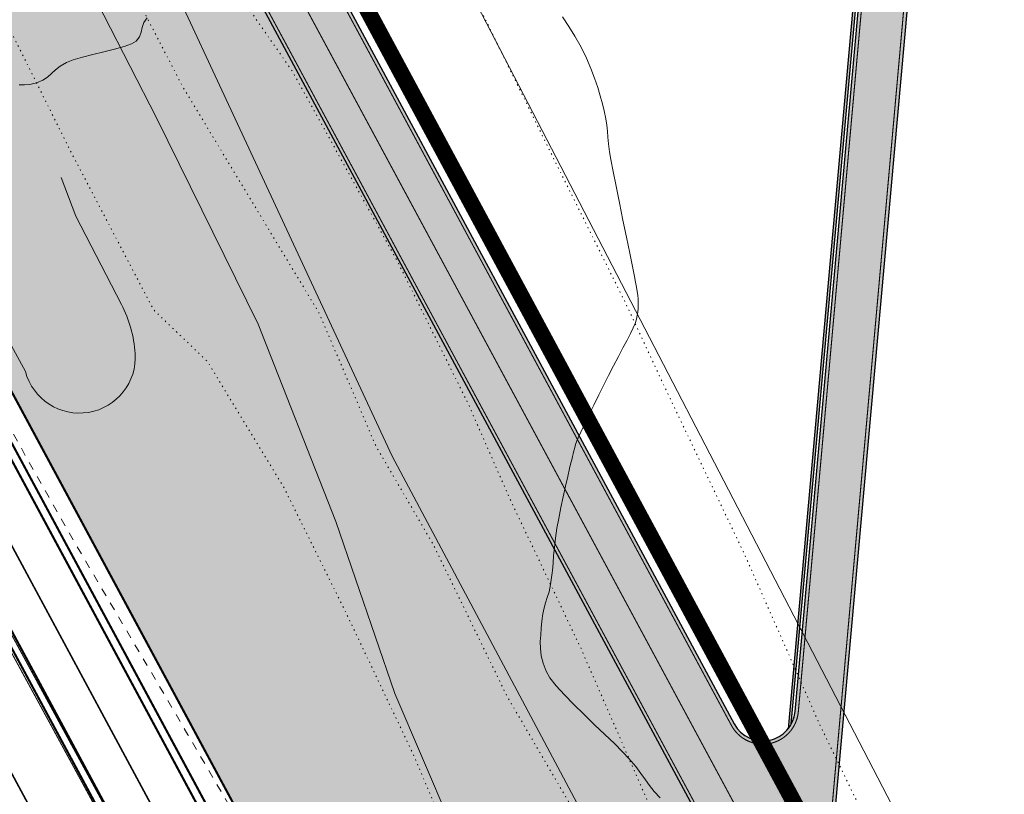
# Model space of a CAD drawing. Extents: x -516234 to 73329, y -4499813 to 47259.
# Tile 13 of 256: x 29620 to 29711, y 36671 to 36743. Entities that reach past the tile are written whole.
import ezdxf

# ---------------------------------------------------------------- set-up
doc = ezdxf.new("R2010")
doc.units = 0
doc.header["$LTSCALE"] = 0.5
doc.header["$MEASUREMENT"] = 0
for name, pattern in [('ACAD_ISO03W100', [30, 12, -18]), ('DASHED', [0.75, 0.5, -0.25]), ('Д_ТРОТ_ТРУБА', [3, 1.5, -1.5]), ('РА_КОНТУРЫ', [1.5, 0, -1.5])]:
    doc.linetypes.add(name, pattern=pattern)
for name, color, linetype in [('(007) Здания', 7, 'Continuous'), ('(013) Газ', 30, 'ИК_Газопровод -------г--------'), ('(019) Связь', 3, 'ИК_КАБ_СВЯЗИ'), ('(025) Дорога', 7, 'Continuous'), ('(031) Горизонтали', 42, 'Continuous'), ('(035) Откосы', 7, 'Continuous'), ('(037) Контуры', 7, 'Continuous'), ('1 PARK', 7, 'Continuous'), ('7_газон', 7, 'Continuous'), ('STOYANKA', 7, 'Continuous'), ("YO'LLLLLLLLLLLLLLLLLLLLL", 7, 'Continuous'), ('орто', 7, 'Continuous')]:
    doc.layers.add(name, color=color, linetype=linetype)
doc.layers.add('.', color=7, linetype='Continuous', lineweight=15)
doc.styles.get("Standard").update_dxf_attribs({"font": 'times.ttf'})
doc.linetypes.add('ИК_Газопровод -------г--------', pattern='A,9,-0.6,["Г",Standard,S=1.199999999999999,R=0,X=0,Y=-0.6],-1.199999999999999', length=10.8)
doc.linetypes.add('ИК_КАБ_СВЯЗИ', pattern='A,4,["o",Standard,S=0.5,R=0,X=0,Y=-0.125],4,-2', length=10)

# ---------------------------------------------------------------- blocks, each defined once
blk = doc.blocks.new('9633')
at = {"layer": '(031) Горизонтали', "color": 42, "linetype": 'Continuous', "lineweight": 0}
for points in [[(28653.53773394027, 36736.90966557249), (28654.01289299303, 36736.88829140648), (28654.52778443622, 36736.93428038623), (28655.13255847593, 36737.0809511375), (28655.70880773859, 36737.32034349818), (28656.14966329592, 36737.61120774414), (28656.52258302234, 36737.93692815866), (28656.89502479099, 36738.2808890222), (28657.33444647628, 36738.62647461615), (28657.90830595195, 36738.95706922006), (28658.53701133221, 36739.19874232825), (28659.37501693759, 36739.44613883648), (28660.34317670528, 36739.69733573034), (28661.36234457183, 36739.9504099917), (28662.35337447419, 36740.20343860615), (28663.23712034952, 36740.45449855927), (28663.93443613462, 36740.70166683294), (28664.36617576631, 36740.94302041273), (28664.68249991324, 36741.34268901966), (28664.83184958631, 36741.77173795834), (28664.92312439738, 36742.216697), (28665.06522395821, 36742.66409591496), (28665.36704788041, 36743.10046447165)], [(28703.83249072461, 36743.19867907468), (28704.43560625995, 36742.28057001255), (28704.97254704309, 36741.40914148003), (28705.55060724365, 36740.37444238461), (28706.0422272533, 36739.37589963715), (28706.45675198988, 36738.41970808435), (28706.80352637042, 36737.5120625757), (28707.0918953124, 36736.65915795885), (28707.33120373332, 36735.86718908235), (28707.53079655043, 36735.14235079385), (28707.70001868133, 36734.49083794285), (28707.86233669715, 36733.7585269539), (28707.95079574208, 36733.15242756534), (28707.99626035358, 36732.60764941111), (28708.02959506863, 36732.05930212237), (28708.08166442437, 36731.442495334), (28708.18333295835, 36730.69233867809), (28708.31310901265, 36729.97148436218), (28708.52415235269, 36728.88066170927), (28708.79519708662, 36727.51825008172), (28709.1049773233, 36725.98262884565), (28709.43222717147, 36724.37217736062), (28709.75568073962, 36722.78527499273), (28710.0540721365, 36721.32030110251), (28710.30613547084, 36720.07563505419), (28710.49060485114, 36719.14965621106), (28710.5862143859, 36718.64074393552), (28710.671397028, 36718.16555053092), (28710.7464918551, 36717.77657001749), (28710.80536510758, 36717.42318672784), (28710.84188302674, 36717.05478499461), (28710.84991185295, 36716.62074914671), (28710.83759310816, 36716.19627023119), (28710.81088189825, 36715.85533430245), (28710.76036484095, 36715.54551820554), (28710.67662855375, 36715.21439878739), (28710.55025965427, 36714.80955289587), (28710.39146392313, 36714.41447133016), (28710.14148828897, 36713.89563114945), (28709.81675794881, 36713.26867446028), (28709.43369809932, 36712.54924336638), (28709.00873393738, 36711.75297997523), (28708.55829065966, 36710.8955263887), (28708.09879346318, 36709.99252471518), (28707.67115549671, 36709.13230511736), (28707.20814921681, 36708.19747389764), (28706.73594469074, 36707.24029799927), (28706.28071198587, 36706.31304436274), (28705.8686211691, 36705.46797993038), (28705.52584230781, 36704.75737164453), (28705.27854546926, 36704.23348644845), (28705.15290072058, 36703.94859128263), (28705.04192867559, 36703.61606763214), (28704.9738723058, 36703.34226850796), (28704.89725847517, 36703.02902896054), (28704.81774163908, 36702.73431238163), (28704.75619924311, 36702.49990873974), (28704.68399263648, 36702.20339294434), (28704.61586725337, 36701.91910190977), (28704.48724337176, 36701.37925103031), (28704.31377884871, 36700.63894586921), (28704.11113154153, 36699.75329199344), (28703.8949593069, 36698.77739496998), (28703.68092000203, 36697.76636036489), (28703.48467148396, 36696.77529374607), (28703.32187160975, 36695.85930067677), (28703.18475528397, 36694.92836289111), (28703.08673497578, 36694.08955175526), (28703.01486791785, 36693.32499824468), (28702.95621134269, 36692.61683333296), (28702.89782248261, 36691.94718799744), (28702.82675857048, 36691.29819321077), (28702.73007683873, 36690.65197994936), (28702.58631780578, 36689.9796640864), (28702.42922456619, 36689.43768952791), (28702.27175576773, 36688.96078987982), (28702.12687005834, 36688.48369874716), (28702.00752608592, 36687.941149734), (28701.92668249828, 36687.26787644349), (28701.87004252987, 36686.62519926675), (28701.81325364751, 36685.99351703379), (28701.77873678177, 36685.36206282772), (28701.7889128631, 36684.72006972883), (28701.86620282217, 36684.05677081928), (28702.03302758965, 36683.36139917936), (28702.31180809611, 36682.62318789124), (28702.67636829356, 36682.01442964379), (28703.25884952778, 36681.27763768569), (28704.01114000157, 36680.44427400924), (28704.88512791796, 36679.54580061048), (28705.83270147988, 36678.61367948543), (28706.8057488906, 36677.67937262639), (28707.75615835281, 36676.77434202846), (28708.63581806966, 36675.93004968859), (28709.39661624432, 36675.17795759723), (28709.99044107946, 36674.54952775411), (28710.61037574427, 36673.81254450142), (28711.09668675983, 36673.16933290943), (28711.50756708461, 36672.58816570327), (28711.9012096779, 36672.03731560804), (28712.33580749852, 36671.48505534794), (28712.8695535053, 36670.89965764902)]]:
    blk.add_lwpolyline(points, dxfattribs=at)

msp = doc.modelspace()

# ---------------------------------------------------------------- hatches: boundary and pattern name
at = {"layer": '1 PARK', "lineweight": 0, "true_color": 0x00c200, "transparency": 33554508}
h = msp.add_hatch(color=92, dxfattribs=at)
h.dxf.hatch_style = 1
edge = h.paths.add_edge_path()
edge.add_line((29724.64239257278, 36512.79432187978), (29471.60044474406, 36982.55049501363))
edge.add_line((29471.60044474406, 36982.55049501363), (29506.29401808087, 36972.14843313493))
edge.add_arc((29494.80619221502, 36933.83355538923), 39.99999999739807, 28.309861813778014, 73.30986225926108, ccw=False)
edge.add_line((29530.02202180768, 36952.80314541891), (29731.94540582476, 36577.94530873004))
edge.add_arc((29696.72957622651, 36558.97571869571), 40.00000000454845, -16.690138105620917, 28.309861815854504, ccw=False)
edge.add_line((29735.04445390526, 36547.48789258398), (29724.64239257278, 36512.79432187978))
at = {"layer": '7_газон', "lineweight": 0, "true_color": 0x5c5c5c, "transparency": 33554687}
h = msp.add_hatch(color=251, dxfattribs=at)
h.dxf.hatch_style = 1
edge = h.paths.add_edge_path(flags=16)
edge.add_line((29676.9670253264, 36922.96084250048), (29652.77291892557, 36909.92828613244))
edge.add_arc((29654.19563818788, 36907.28709892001), 2.999999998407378, 118.3098620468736, 208.3098621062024)
edge.add_line((29651.55445097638, 36905.86437965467), (29669.68837844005, 36872.19990448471))
edge.add_arc((29672.32956565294, 36873.62262374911), 2.999999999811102, 208.30986207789, 298.2780487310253)
edge.add_line((29673.75081818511, 36870.98064698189), (29697.06899177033, 36883.5246684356))
edge.add_arc((29695.17398839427, 36887.04730412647), 4.000000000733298, 298.2780487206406, 388.3063323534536)
edge.add_line((29698.69568820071, 36888.94404619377), (29681.03101944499, 36921.74221183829))
edge.add_arc((29678.3897445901, 36920.31965528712), 3.00000000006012, 28.30633236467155, 118.3098620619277)
edge = h.paths.add_edge_path(flags=16)
edge.add_arc((29582.9855072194, 36967.89968877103), 30.00000001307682, 100.3549001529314, 118.3098620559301)
edge.add_line((29568.75831457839, 36994.31156091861), (29528.13142186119, 36972.42721186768))
edge.add_arc((29529.55414112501, 36969.78602465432), 2.999999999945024, 118.3098620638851, 225.976051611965)
edge.add_arc((29494.80619221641, 36933.83355539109), 46.99999999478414, 28.309861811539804, 45.97605160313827, ccw=False)
edge.add_line((29536.18479198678, 36956.12282367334), (29686.13726511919, 36677.7456560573))
edge.add_arc((29688.77845233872, 36679.16837530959), 2.999999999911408, 208.3098618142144, 354.8617095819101)
edge.add_line((29691.76639664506, 36678.8996955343), (29699.50725581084, 36764.98453772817))
edge.add_arc((29669.62781274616, 36767.67133548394), 30.00000000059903, 354.8617095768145, 388.3098620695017)
edge.add_line((29696.03968487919, 36781.89852812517), (29580.77358266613, 36995.88266607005))
edge.add_arc((29578.13239545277, 36994.45994680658), 2.999999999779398, 28.30986205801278, 100.3549001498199)
edge = h.paths.add_edge_path()
edge.add_line((29429.45156085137, 37065.40154354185), (29443.21523881, 37039.99022628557))
edge.add_line((29443.21523881, 37039.99022628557), (29467.007078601, 36995.82219918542))
edge.add_arc((29480.21301466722, 37002.93579550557), 14.99999999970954, 208.3098620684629, 253.3098622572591)
edge.add_line((29475.90507996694, 36988.56771635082), (29508.30438760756, 36978.85353674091))
edge.add_arc((29494.80619219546, 36933.83355536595), 47.00000002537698, 63.28493720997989, 73.30986224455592, ccw=False)
edge.add_arc((29520.43076144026, 36984.74898970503), 10.00000000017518, 243.284937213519, 298.3098620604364)
edge.add_line((29525.17315898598, 36975.94503232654), (29566.62423568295, 36998.27334173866))
edge.add_arc((29582.98550721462, 36967.89968878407), 34.49999999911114, 90.70226828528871, 118.3098620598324, ccw=False)
edge.add_line((29582.56265496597, 37002.39709732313), (29601.16238589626, 37002.62508366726))
edge.add_arc((29600.79468828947, 37032.62283022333), 29.99999999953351, 270.7022682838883, 298.3364137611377)
edge.add_line((29615.03411904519, 37006.21755401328), (29627.39519750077, 37012.88344606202))
edge.add_arc((29631.42970288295, 37005.4019511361), 8.500000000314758, 28.306332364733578, 118.3364137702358, ccw=False)
edge.add_line((29638.91331497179, 37009.43252803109), (29702.65760048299, 36891.0778810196))
edge.add_arc((29695.17398839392, 36887.04730412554), 8.499999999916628, -61.72195127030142, 28.306332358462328, ccw=False)
edge.add_line((29699.20087056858, 36879.56170328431), (29664.33022544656, 36860.80302483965))
edge.add_arc((29666.69897966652, 36856.39973022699), 5.000000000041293, 118.2780487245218, 208.3098620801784)
edge.add_line((29662.29700097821, 36854.02853145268), (29700.001465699, 36784.03260702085))
edge.add_arc((29669.62781274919, 36767.67133548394), 34.49999999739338, -5.138290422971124, 28.30986207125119, ccw=False)
edge.add_line((29703.98917227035, 36764.58151806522), (29695.14768138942, 36666.25672866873))
edge.add_arc((29710.0874029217, 36664.91332979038), 15.00000000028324, 174.8617095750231, 208.3098618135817)
edge.add_line((29696.8814668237, 36657.7997335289), (29738.10817600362, 36581.26498698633))
edge.add_arc((29696.72957622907, 36558.97571869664), 47.00000000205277, -16.690138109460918, 28.3098618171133, ccw=False)
edge.add_line((29741.74955749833, 36545.47752301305), (29732.03538262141, 36513.07823193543))
edge.add_arc((29746.40346174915, 36508.77029714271), 14.99999999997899, 163.309861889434, 208.3098620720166)
edge.add_line((29733.19752568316, 36501.65670082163), (29762.25672105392, 36447.71016536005))
edge.add_line((29762.25672105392, 36447.71016536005), (29788.31828072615, 36389.8396773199))
edge.add_line((29788.31828072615, 36389.8396773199), (29723.7285416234, 36509.74639209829))
edge.add_line((29723.7285416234, 36509.74639209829), (29735.04445390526, 36547.48789258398))
edge.add_arc((29696.7295762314, 36558.97571869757), 39.9999999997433, 343.3098618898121, 388.3098618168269)
edge.add_line((29731.94540582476, 36577.94530873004), (29530.02202180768, 36952.80314541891))
edge.add_arc((29494.80619221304, 36933.83355538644), 40.00000000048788, 28.30986181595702, 73.30986225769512)
edge.add_line((29506.29401808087, 36972.14843313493), (29468.5366372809, 36983.46910649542))
edge.add_line((29468.5366372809, 36983.46910649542), (29424.2348273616, 37065.40154354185))
edge = h.paths.add_edge_path(flags=16)
edge.add_line((29653.96902770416, 36965.66145273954), (29629.77229082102, 36952.62747941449))
edge.add_arc((29631.19501008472, 36949.98629220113), 2.999999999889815, 118.3098620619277, 208.3098620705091)
edge.add_line((29628.55382287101, 36948.56357293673), (29646.57493355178, 36915.10853490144))
edge.add_arc((29649.2161207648, 36916.53125416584), 2.999999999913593, 208.3098620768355, 298.3098620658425)
edge.add_line((29650.63884002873, 36913.89006695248), (29674.83351591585, 36926.92293008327))
edge.add_arc((29673.4107966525, 36929.56411729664), 2.999999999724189, 298.3098620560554, 388.3063323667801)
edge.add_line((29676.05207150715, 36930.98667384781), (29658.03302182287, 36964.44282207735))
edge.add_arc((29655.3917469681, 36963.02026552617), 2.999999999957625, 28.30633236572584, 118.3098620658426)
edge = h.paths.add_edge_path(flags=16)
edge.add_line((29653.05407388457, 36973.68728408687), (29634.95140268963, 37007.29869320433))
edge.add_arc((29631.42970288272, 37005.4019511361), 4.00000000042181, 28.30633236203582, 118.3364137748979)
edge.add_line((29629.53111211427, 37008.92265463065), (29617.1700336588, 37002.25676258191))
edge.add_arc((29600.79468827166, 37032.6228302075), 34.49999999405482, 278.95978604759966, 298.33641380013, ccw=False)
edge.add_arc((29606.63498333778, 36995.58040921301), 3.000000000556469, 98.95978601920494, 208.3098621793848)
edge.add_line((29603.99379612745, 36994.15768994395), (29623.57430544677, 36957.80772818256))
edge.add_arc((29626.21549265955, 36959.23044744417), 2.9999999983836, 208.3098620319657, 298.3098620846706)
edge.add_line((29627.6382119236, 36956.58926023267), (29651.83551829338, 36969.62354032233))
edge.add_arc((29650.41279902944, 36972.26472753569), 3.000000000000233, 298.3098620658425, 388.306332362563)
at = {"layer": "YO'LLLLLLLLLLLLLLLLLLLLL", "true_color": 0x00bfff}
h = msp.add_hatch(color=140, dxfattribs=at)
h.dxf.hatch_style = 1
edge = h.paths.add_edge_path(flags=16)
edge.add_line((29604.43399398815, 36994.39480983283), (29670.12857632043, 36872.43702437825))
edge.add_arc((29672.32956566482, 36873.62262376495), 2.499999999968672, 208.309862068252, 298.278048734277)
edge.add_line((29673.51394277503, 36871.42097645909), (29696.83211634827, 36883.96499789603))
edge.add_arc((29695.17398839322, 36887.04730412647), 3.500000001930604, 298.2780487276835, 388.3063323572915)
edge.add_line((29698.25547572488, 36888.70695343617), (29634.51119021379, 37007.06160044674))
edge.add_arc((29631.42970288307, 37005.4019511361), 3.500000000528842, 28.30633237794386, 118.3364137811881)
edge.add_line((29629.76843596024, 37008.48256669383), (29617.40735750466, 37001.8166746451))
edge.add_arc((29600.79468829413, 37032.6228302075), 34.99999998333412, 278.9597860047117, 298.3364137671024, ccw=False)
edge.add_arc((29606.63498333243, 36995.58040921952), 2.500000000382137, 98.95978600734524, 208.3098620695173)
edge = h.paths.add_edge_path()
edge.add_arc((29600.79468828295, 37032.62283023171), 34.75000000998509, 278.9597860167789, 298.3364137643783)
edge.add_line((29617.28869558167, 37002.0367186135), (29629.64977403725, 37008.70261066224))
edge.add_arc((29631.42970288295, 37005.40195113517), 3.750000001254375, 28.306332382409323, 118.33641377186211, ccw=False)
edge.add_line((29634.73129645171, 37007.18014682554), (29698.4755819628, 36888.82549981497))
edge.add_arc((29695.17398839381, 36887.04730412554), 3.750000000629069, -61.72195127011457, 28.306332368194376, ccw=False)
edge.add_line((29696.9505540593, 36883.74483316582), (29673.63238048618, 36871.20081172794))
edge.add_arc((29672.32956566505, 36873.62262376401), 2.74999999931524, 208.3098620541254, 298.2780487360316, ccw=False)
edge.add_line((29669.90847738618, 36872.3184644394), (29604.2138950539, 36994.27624989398))
edge.add_arc((29606.63498333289, 36995.58040921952), 2.750000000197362, 98.9597860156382, 208.3098620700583, ccw=False)
edge = h.paths.add_edge_path()
edge.add_line((29596.94986710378, 36997.82309186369), (29587.75359240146, 36997.71036845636))
edge.add_arc((29588.9861658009, 36994.97527021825), 2.999999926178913, 114.2587324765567, 124.2595781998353)
edge.add_line((29587.29733653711, 36997.45475711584), (29597.41225126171, 36997.57874075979))
edge.add_arc((29595.78470484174, 36995.0586031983), 3.000000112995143, 57.144958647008, 67.14580375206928)
edge = h.paths.add_edge_path()
edge.add_line((29526.90857057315, 36971.2005763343), (29568.99543445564, 36993.87136305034))
edge.add_arc((29582.98550722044, 36967.89968876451), 29.50000001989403, 100.35490015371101, 118.30986205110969, ccw=False)
edge.add_arc((29578.13239545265, 36994.45994680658), 2.499999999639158, 28.309862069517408, 100.35490015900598, ccw=False)
edge.add_line((29580.33338479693, 36995.64554619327), (29695.59948701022, 36781.66140824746))
edge.add_arc((29669.62781274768, 36767.67133548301), 29.49999999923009, -5.1382904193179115, 28.30986207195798, ccw=False)
edge.add_line((29699.0092650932, 36765.02931769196), (29691.11988759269, 36677.29282713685))
edge.add_arc((29688.77845223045, 36679.16837538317), 3.00000012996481, 321.3044000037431, 331.3052450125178)
edge.add_line((29691.41002270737, 36677.72794572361), (29699.25826045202, 36765.00692771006))
edge.add_arc((29669.62781274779, 36767.67133548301), 29.74999999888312, 354.8617095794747, 388.3098620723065)
edge.add_line((29695.81958594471, 36781.77996818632), (29580.55348373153, 36995.7641061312))
edge.add_arc((29578.13239545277, 36994.45994680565), 2.749999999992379, 28.30986207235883, 100.3549001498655)
edge.add_arc((29582.9855072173, 36967.89968877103), 29.7500000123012, 100.3549001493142, 118.309862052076)
edge.add_line((29568.87687451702, 36994.09146198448), (29527.19442439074, 36971.63851944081))
edge.add_arc((29529.55414118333, 36969.78602461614), 3.000000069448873, 141.8663265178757, 151.8671717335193)

# ---------------------------------------------------------------- linework, layer by layer
at = {"layer": '(007) Здания', "lineweight": 0, "const_width": 0.1, "flags": 128}
for points in [[(29741.762374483, 36456.45038000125), (29660.03388359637, 36609.31717065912), (29613.08442288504, 36695.5971807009), (29603.16112804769, 36714.06290720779), (29533.97596266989, 36842.54329865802), (29525.37917372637, 36858.40205139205), (29452.48639719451, 36993.25592996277), (29443.52974115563, 37009.95535235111), (29421.65990976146, 37050.31945174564)], [(29742.4673227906, 36456.82859852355), (29660.73799336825, 36609.69695759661), (29613.78812404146, 36695.97771856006), (29603.8658199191, 36714.44160149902), (29534.67980375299, 36842.92357351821), (29526.08271309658, 36858.78288283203), (29453.19078234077, 36993.63519669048), (29444.23393877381, 37010.33496871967), (29422.36329994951, 37050.7005583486)]]:
    msp.add_lwpolyline(points, dxfattribs=at)
at = {"layer": '(013) Газ', "lineweight": 0, "flags": 128}
msp.add_lwpolyline([(29525.4045298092, 37048.0812454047), (29531.16032980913, 37039.10674540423), (29539.03442980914, 37023.9947454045), (29540.16602980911, 37021.19084540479), (29539.27042980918, 37018.60784540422), (29533.5626298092, 37011.72844540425), (29529.25442980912, 37006.75534540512), (29524.91812980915, 37001.27644540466), (29517.62702980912, 36991.22024540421), (29508.46972980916, 36979.31684540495), (29503.95652980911, 36971.83674540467), (29513.30102980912, 36954.80344540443), (29520.01352980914, 36941.40164540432), (29527.99152980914, 36927.06934540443), (29538.26772980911, 36908.13784540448), (29552.22252980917, 36883.58144540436), (29562.9265298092, 36863.59834540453), (29568.87632980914, 36853.651245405), (29578.9045298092, 36835.70134540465), (29587.68822980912, 36819.03094540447), (29597.08572980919, 36801.50184540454), (29611.7932298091, 36773.69974540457), (29622.8681298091, 36752.86994540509), (29632.62652980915, 36733.82944540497), (29642.05702980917, 36714.74094540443), (29649.24532980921, 36696.49514540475), (29654.71632980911, 36680.57834540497), (29662.39652980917, 36662.6074454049), (29676.15432980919, 36642.03754540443), (29689.2174298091, 36620.2101454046), (29698.95182980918, 36600.03514540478), (29708.9171298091, 36582.19414540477), (29725.84472980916, 36551.17434540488), (29738.19912980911, 36530.15064540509), (29750.36268157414, 36512.07232270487), (29762.3080298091, 36492.93034540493), (29777.20752980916, 36461.74964540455), (29800.4448298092, 36421.63744540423), (29814.55452980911, 36397.86484540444)], dxfattribs=at)
at = {"layer": '(019) Связь', "lineweight": 0, "flags": 128}
for points in [[(29845.77499956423, 36411.94192992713), (29832.6952298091, 36428.04424540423), (29805.59946008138, 36468.11178495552), (29530.62606186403, 36998.11573333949), (29534.25613077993, 37019.90358326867), (29517.60932965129, 37060.71951957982)], [(29514.83162980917, 37049.761445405), (29518.67122980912, 37045.21124540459), (29525.95242980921, 37035.17724540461), (29528.7734298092, 37021.40064540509), (29526.18852980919, 37015.33294540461), (29523.52162980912, 37012.33214540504), (29518.67252980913, 37007.59394540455), (29510.11892980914, 36999.15214540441), (29506.1915298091, 36984.80864540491), (29526.83482980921, 36945.59014540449), (29546.80742980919, 36909.66124540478), (29570.94542980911, 36864.29314540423), (29590.41202980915, 36836.47614540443), (29619.17332980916, 36778.32504540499), (29654.46622980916, 36702.51484540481), (29679.35692980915, 36655.78224540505), (29696.19172980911, 36624.08374540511), (29725.3618298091, 36569.60814540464), (29744.3187298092, 36532.2698454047), (29766.0236298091, 36495.88124540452)]]:
    msp.add_lwpolyline(points, dxfattribs=at)
at = {"layer": '(025) Дорога', "linetype": 'Д_ТРОТ_ТРУБА', "lineweight": 0, "flags": 128}
msp.add_lwpolyline([(29728.03525923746, 36510.13536327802), (29718.50083250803, 36526.32198035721), (29708.37262157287, 36544.30489306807), (29698.1594378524, 36562.97353809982), (29687.22552277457, 36583.03763372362), (29677.64409831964, 36601.09752114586), (29664.70693192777, 36624.80618082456), (29644.70940672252, 36661.06989249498), (29635.55283733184, 36676.73771477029), (29625.08975872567, 36694.49071412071), (29617.27268392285, 36708.28227827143), (29607.37438262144, 36726.36615364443), (29597.89492260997, 36743.94223028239), (29588.13156769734, 36762.1520577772), (29577.71545828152, 36781.3694874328), (29569.15765237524, 36797.4371591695), (29559.50225918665, 36815.20815842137), (29550.67555563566, 36831.54772201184), (29540.71227271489, 36850.44028201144), (29531.53170177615, 36867.38160831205), (29522.69500232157, 36883.69718115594), (29513.33249779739, 36901.15430510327), (29503.85104073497, 36918.47648056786), (29484.88712259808, 36953.63563107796), (29476.15238263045, 36970.04716743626), (29467.84048299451, 36985.88093233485, -0.1753525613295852), (29464.80247612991, 37008.04327865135, 0.01467843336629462), (29465.55209300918, 37018.91181871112, -0.04925175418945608), (29465.92666090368, 37023.16813633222, -0.04925175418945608)], format="xyb", dxfattribs=at)
at = {"layer": '(035) Откосы', "lineweight": 0, "flags": 128}
msp.add_lwpolyline([(29623.79497356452, 36728.30653870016), (29625.15347524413, 36724.73594033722), (29629.38989579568, 36716.5781523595, -0.1031302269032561), (29630.66243920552, 36712.04092956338, -0.9087908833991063), (29620.49441191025, 36710.36449522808), (29610.57311908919, 36728.50334900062), (29600.52988338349, 36745.51464068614), (29590.96744463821, 36764.38121423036), (29581.50898152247, 36781.36452181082), (29571.55269984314, 36799.7932624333), (29563.10084959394, 36816.22279420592), (29552.7367214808, 36835.26029435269), (29544.5717701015, 36850.45530917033)], format="xyb", dxfattribs=at)
at = {"layer": '(037) Контуры', "linetype": 'РА_КОНТУРЫ', "lineweight": 0, "ltscale": 0.5, "flags": 128}
msp.add_lwpolyline([(29755.04077472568, 36506.78989662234), (29749.55892649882, 36504.71865606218), (29743.93502640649, 36515.17753636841), (29735.41522741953, 36528.70619685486), (29728.61977677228, 36539.94076516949), (29722.32114540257, 36549.69191522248), (29715.1268340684, 36562.79275359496), (29702.66348585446, 36586.19353718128), (29697.33247490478, 36596.28256397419), (29689.20851291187, 36610.85282235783), (29682.5789960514, 36622.2763185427), (29676.06744009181, 36632.90212627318), (29668.59320942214, 36649.312673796), (29662.06464549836, 36661.64381750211), (29656.31976662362, 36675.12851883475), (29650.06209021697, 36688.28134498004), (29644.47316955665, 36699.55290921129), (29637.36183763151, 36711.28428142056), (29632.36174313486, 36716.07937194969), (29624.68160750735, 36730.74959521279), (29618.9497404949, 36742.25506716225), (29612.32520716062, 36755.37790184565), (29603.25658454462, 36773.26586058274), (29595.88533783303, 36786.8645036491), (29588.98291583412, 36799.61847954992), (29584.54556848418, 36808.36303738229), (29577.76510707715, 36820.1733816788), (29566.04250200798, 36839.8896059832), (29558.70718168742, 36860.45953546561), (29549.67653794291, 36879.08920578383), (29542.6271770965, 36891.38136021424), (29534.78511255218, 36905.11094827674), (29523.18849822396, 36920.17498473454), (29514.56272471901, 36935.54792634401), (29507.28444792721, 36948.43184844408), (29499.05851350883, 36964.41955414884), (29491.99115241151, 36977.56037804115), (29485.19368250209, 36991.13903379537), (29476.92277338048, 37006.21609362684), (29476.89373791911, 37011.68396476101), (29488.33226104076, 37014.47997411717), (29493.3193988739, 37005.20762645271), (29496.88407585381, 36997.64360158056), (29504.16535667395, 36984.15191610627), (29510.89685299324, 36970.48829286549), (29519.16476488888, 36955.22330616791), (29526.661950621, 36943.02212015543), (29535.5256339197, 36927.36729031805), (29544.05944038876, 36912.32621872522), (29550.88593727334, 36894.27230541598), (29556.54482618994, 36883.52753670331), (29567.02091081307, 36864.47904179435), (29576.17249293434, 36847.54971057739), (29587.20837141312, 36827.12375669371), (29593.77791530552, 36815.26942771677), (29599.01896297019, 36804.98247720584), (29604.90377231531, 36793.25809178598), (29612.25902271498, 36779.95633300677), (29620.74785723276, 36763.68274084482), (29628.5879287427, 36749.22943450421), (29635.06951253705, 36736.71336238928), (29647.68278121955, 36715.787616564), (29652.9708283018, 36703.42947276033), (29658.25984694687, 36694.35205179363), (29665.10230345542, 36680.29258360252), (29673.37420437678, 36666.12916810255), (29677.68364113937, 36652.75241247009), (29684.93494007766, 36638.50702015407), (29690.27494673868, 36628.50995763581), (29696.8914787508, 36615.90592091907), (29704.27971913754, 36602.27329122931), (29710.5163885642, 36590.89277495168), (29717.24287042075, 36579.14840451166), (29723.30461279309, 36567.20110738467), (29729.7751977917, 36555.04489508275), (29735.56904135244, 36543.46045440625), (29742.15156456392, 36533.43341418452), (29749.54481989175, 36517.82555348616), (29755.04077472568, 36506.78989662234)], dxfattribs=at)
msp.add_lwpolyline([(29774.79593075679, 36524.72308427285), (29765.00858535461, 36542.91291934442), (29758.46602687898, 36555.24406293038), (29752.27533838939, 36566.7605266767), (29746.21560039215, 36578.10505847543), (29739.79999467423, 36590.18130237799), (29732.81360829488, 36602.59241103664), (29725.00652454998, 36616.97474528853), (29717.77323467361, 36629.34086934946), (29713.22192392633, 36638.9930728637), (29707.43107747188, 36650.77943496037), (29700.41569088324, 36664.53501997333), (29694.0590532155, 36677.66285500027), (29687.01465922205, 36693.60458870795), (29680.3671282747, 36707.49512433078), (29675.93277348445, 36716.97339655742), (29669.11231146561, 36730.67600386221), (29660.75741841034, 36747.69730609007), (29653.63208912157, 36759.75755015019), (29643.87574143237, 36776.80383066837), (29636.70342161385, 36789.89567273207), (29628.63843380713, 36804.79980164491), (29622.39975952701, 36816.83906145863), (29615.59230334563, 36829.26716503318), (29609.99139048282, 36840.17287158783), (29600.27500529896, 36859.78415390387), (29592.56588046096, 36874.51235434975), (29581.82987776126, 36895.81297029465), (29574.16975682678, 36907.85421717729), (29564.96021773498, 36922.39047951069), (29554.78303902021, 36938.83499069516), (29546.38318077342, 36953.83308016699), (29539.65269496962, 36966.22119996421), (29531.96057236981, 36979.91380370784), (29524.53134757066, 36993.58941631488), (29518.67250861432, 37007.59391431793), (29515.92654504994, 37011.40040898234), (29510.40470425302, 37010.28079761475), (29504.14814090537, 37010.16378965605), (29506.82216045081, 37003.08656765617), (29511.92930722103, 36987.30675434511), (29518.2069818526, 36973.45120193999), (29525.39930890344, 36958.60304377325), (29533.5252526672, 36946.07399077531), (29541.60924183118, 36930.14626050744), (29550.41893534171, 36915.75493833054), (29559.91637828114, 36899.35640343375), (29567.08968849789, 36887.34214188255), (29576.82506206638, 36868.22466749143), (29585.79171325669, 36851.63720160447), (29594.07866435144, 36830.92233668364), (29599.55762765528, 36819.66976411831), (29605.17253974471, 36808.21727054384), (29612.03998012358, 36794.90651109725), (29619.80905459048, 36783.33908069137), (29626.95440391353, 36768.02510346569), (29635.31428316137, 36752.39126114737), (29645.23154444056, 36738.12390018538), (29655.01288793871, 36720.42987204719), (29661.49347661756, 36707.38800461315), (29665.32206084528, 36698.65643651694), (29671.94460194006, 36684.71691974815), (29678.59814203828, 36669.48290718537), (29685.12971393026, 36656.08317949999), (29691.26144603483, 36642.15065581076), (29697.22521985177, 36630.98605314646), (29702.65919439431, 36620.46719456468), (29710.35231853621, 36606.54867877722), (29716.94585284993, 36594.72233910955), (29723.89924837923, 36582.74306205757), (29730.29186060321, 36570.95270666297), (29736.7914300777, 36559.29230159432), (29742.71022784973, 36547.37399195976), (29747.78832954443, 36538.18661199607), (29757.77560157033, 36519.4759813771), (29764.65502616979, 36507.46471614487), (29770.98453106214, 36511.09635649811), (29780.10894593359, 36514.95893085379)], close=True, dxfattribs=at)
at = {"layer": '.', "color": 253, "true_color": 0xa8a8a8, "const_width": 0.2}
msp.add_lwpolyline([(29775.28750115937, 36418.77492074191), (29440.96608901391, 37039.42121481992), (29426.89421410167, 37065.40154354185)], dxfattribs=at)
for points in [[(29731.94540582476, 36577.94530873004), (29530.02202180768, 36952.80314541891, 0.1989123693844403), (29506.29401808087, 36972.14843313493), (29468.5366372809, 36983.46910649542), (29424.2348273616, 37065.40154354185)], [(29429.45156085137, 37065.40154354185), (29443.21523881, 37039.99022628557), (29467.007078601, 36995.82219918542, 0.1989123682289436), (29475.90507996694, 36988.56771635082), (29508.30438760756, 36978.85353674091, -0.04376990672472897), (29515.93522297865, 36975.81645736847, 0.2448137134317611), (29525.17315898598, 36975.94503232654), (29566.62423568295, 36998.27334173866, -0.1210469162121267), (29582.56265496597, 37002.39709732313), (29601.16238589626, 37002.62508366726, 0.1211644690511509), (29615.03411904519, 37006.21755401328), (29627.39519750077, 37012.88344606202, -0.414367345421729), (29638.91331497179, 37009.43252803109), (29702.65760048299, 36891.0778810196, -0.41435815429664), (29699.20087056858, 36879.56170328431), (29664.33022544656, 36860.80302483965, 0.4143762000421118), (29662.29700097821, 36854.02853145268), (29700.001465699, 36784.03260702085, -0.1469902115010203), (29703.98917227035, 36764.58151806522), (29695.14768138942, 36666.25672866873, 0.146990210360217)]]:
    msp.add_lwpolyline(points, format="xyb")
msp.add_lwpolyline([(29577.59316081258, 36997.41108658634, 0.07850397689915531), (29568.75831457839, 36994.31156091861), (29528.13142186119, 36972.42721186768, 0.5076921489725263), (29527.46926419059, 36967.62887649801, -0.07723633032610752), (29536.18479198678, 36956.12282367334), (29686.13726511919, 36677.7456560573, 0.7436940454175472), (29691.76639664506, 36678.8996955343), (29699.50725581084, 36764.98453772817, 0.1469902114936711), (29696.03968487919, 36781.89852812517), (29580.77358266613, 36995.88266607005, 0.3251369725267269)], format="xyb", close=True)
at = {"layer": 'STOYANKA', "color": 7, "linetype": 'DASHED', "ltscale": 10, "true_color": 0xffffff, "transparency": 33554687, "const_width": 0.15}
for points in [[(29696.58864075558, 36529.55462813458), (29426.22858968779, 37031.46075100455), (29407.84504296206, 37065.40154354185)], [(29708.73413075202, 36528.09368434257), (29435.02709674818, 37036.21326671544), (29419.21768244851, 37065.40154354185)]]:
    msp.add_lwpolyline(points, dxfattribs=at)
at = {"layer": 'STOYANKA', "color": 7, "lineweight": 50, "true_color": 0xffffff, "const_width": 0.1}
for points in [[(29429.11038166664, 37065.40154354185), (29442.95128359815, 37039.84765081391), (29466.74295987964, 36995.67992725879, 0.1989123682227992), (29475.81892127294, 36988.28035476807), (29508.21822891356, 36978.56617515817, -0.04376990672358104), (29515.80035682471, 36975.5484813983, 0.244813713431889), (29525.31543091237, 36975.68091360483), (29566.76650760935, 36998.00922301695, -0.1210469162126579), (29582.56633194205, 37002.09711985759), (29601.16606287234, 37002.32510620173, 0.1211644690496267), (29615.17651335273, 37005.95350125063), (29627.53759180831, 37012.6193933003, -0.4143673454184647), (29638.64918748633, 37009.29027237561), (29702.39347299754, 36890.93562536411, -0.4143581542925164), (29699.05874531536, 36879.82590096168), (29664.18810019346, 36861.06722251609, 0.4143762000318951), (29662.03288225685, 36853.88625952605), (29699.73734697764, 36783.89033509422, -0.1469902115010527), (29703.69037783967, 36764.60838604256), (29694.84888695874, 36666.28359664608, 0.1469902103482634)], [(29723.92974451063, 36509.37287182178), (29735.33181548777, 36547.40173388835, 0.1989123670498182), (29732.2095245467, 36578.08758065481), (29530.28614052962, 36952.94541734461, 0.1989123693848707), (29506.38017677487, 36972.43579471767), (29468.35131200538, 36983.83786623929)]]:
    msp.add_lwpolyline(points, format="xyb", dxfattribs=at)
msp.add_lwpolyline([(29577.53923734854, 36997.70620056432, 0.07850397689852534), (29568.616042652, 36994.57567964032), (29527.98914993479, 36972.69133058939, 0.5076921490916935), (29527.26077649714, 36967.413161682, -0.07723633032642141), (29535.92067326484, 36955.98055174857), (29685.87314639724, 36677.60338413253, 0.7436940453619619), (29692.06519107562, 36678.87282755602), (29699.80605024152, 36764.95766975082, 0.1469902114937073), (29696.30380360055, 36782.0408000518), (29581.03770138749, 36996.02493799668, 0.3251369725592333)], format="xyb", close=True, dxfattribs=at)
at = {"layer": 'STOYANKA', "color": 7, "linetype": 'ACAD_ISO03W100', "ltscale": 0.2, "true_color": 0xffffff, "transparency": 33554687, "const_width": 0.1}
msp.add_lwpolyline([(29467.00959812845, 36987.58088680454), (29507.29920284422, 36975.50098493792, -0.1989123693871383), (29533.10340689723, 36954.46298454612), (29735.02679091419, 36579.60514785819, -0.1989123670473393), (29738.39700570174, 36546.48270779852), (29727.67995463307, 36510.7385646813)], format="xyb", dxfattribs=at)
at = {"layer": "YO'LLLLLLLLLLLLLLLLLLLLL", "color": 140, "true_color": 0x00bfff, "flags": 128}
msp.add_lwpolyline([(29526.90857057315, 36971.2005763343), (29568.99543445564, 36993.87136305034, -0.07850397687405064), (29577.68303325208, 36996.91922995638, -0.3251369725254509), (29580.33338479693, 36995.64554619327), (29695.59948701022, 36781.66140824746, -0.1469902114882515), (29699.0092650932, 36765.02931769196), (29691.11988759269, 36677.29282713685, 0.0436646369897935), (29691.41002270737, 36677.72794572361), (29699.25826045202, 36765.00692771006, 0.146990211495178), (29695.81958594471, 36781.77996818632), (29580.55348373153, 36995.7641061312, 0.3251369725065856), (29577.6380970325, 36997.16515827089, 0.07850397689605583), (29568.87687451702, 36994.09146198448), (29527.19442439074, 36971.63851944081, 0.04366463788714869)], format="xyb", close=True, dxfattribs=at)
at = {"layer": 'орто', "color": 1, "const_width": 1.5}
msp.add_lwpolyline([(29782.9222131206, 36501.07175844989), (29481.219258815, 37061.16397420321), (29478.1936039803, 37066.75011732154)], dxfattribs=at)
at = {"layer": 'орто', "color": 7, "true_color": 0xffffff, "const_width": 0.2}
msp.add_lwpolyline([(29681.73131675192, 36568.73380816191), (29431.06776857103, 37034.0746346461), (29414.09999467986, 37065.40154354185)], dxfattribs=at)
at = {"layer": 'орто', "color": 40, "const_width": 0.2}
for points in [[(29689.97444393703, 36555.0124489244), (29431.7276566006, 37034.43107332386), (29414.95294264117, 37065.40154354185)], [(29740.76075854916, 36476.54569334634), (29470.41759129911, 36978.42047249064)]]:
    msp.add_lwpolyline(points, dxfattribs=at)
at = {"layer": 'орто', "const_width": 0.2}
msp.add_lwpolyline([(29424.33537021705, 37065.40154354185), (29438.98642492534, 37038.35189878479), (29788.31828099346, 36389.83967672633)], dxfattribs=at)

# ---------------------------------------------------------------- block references
at = {"layer": '(007) Здания', "color": 18, "true_color": 0x000000}
msp.add_blockref('9633', (966.3948420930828, 0), dxfattribs=at)

doc.saveas('drawing.dxf')
